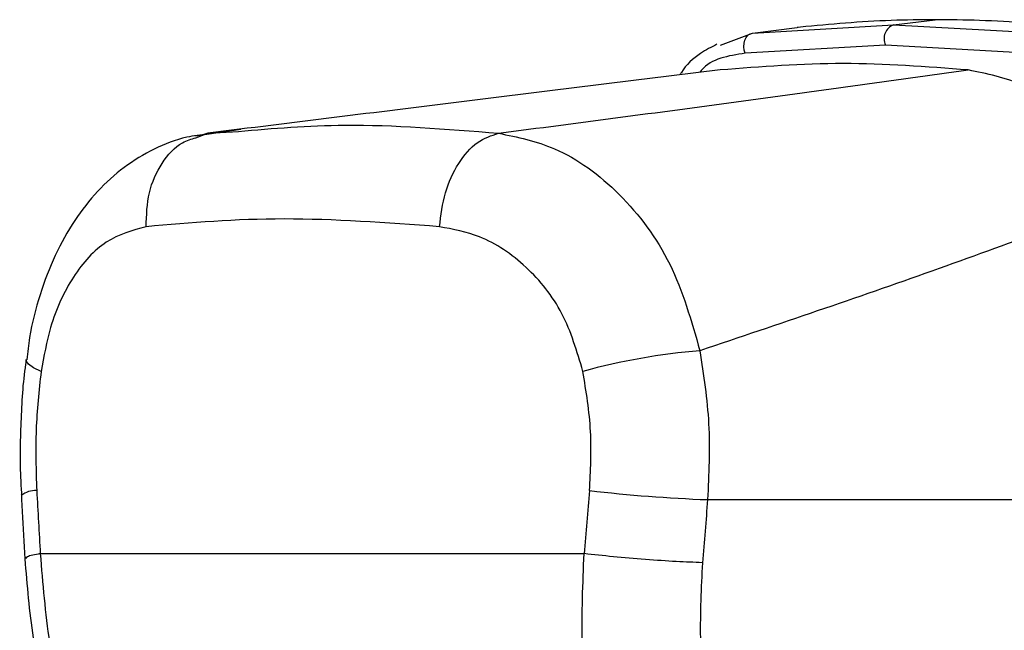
# Model space of a CAD drawing. Header units: millimetres. Extents: x 20 to 22981, y 40 to 19992.
# Tile 95 of 120: x 17453 to 17536, y 5854 to 5906. Entities that reach past the tile are written whole.
import ezdxf

# ---------------------------------------------------------------- set-up
doc = ezdxf.new("R2010")
doc.units = ezdxf.units.MM
doc.header["$LTSCALE"] = 2

msp = doc.modelspace()

# ---------------------------------------------------------------- linework, layer by layer
at = {"color": 7, "linetype": 'Continuous', "lineweight": 25}
for p, q in [((17514.965, 5904.639), (17526.948, 5905.337)), ((17526.948, 5905.337), (17530.479, 5905.774)), ((17526.948, 5905.337), (17539.407, 5904.639)), ((17512.246, 5903.611), (17514.965, 5904.639)), ((17514.965, 5904.639), (17518.755, 5905.107)), ((17518.841, 5905.117), (17518.755, 5905.107)), ((17519.027, 5905.138), (17518.841, 5905.117)), ((17526.257, 5903.624), (17514.347, 5902.92)), ((17538.647, 5902.92), (17526.257, 5903.624)), ((17471.506, 5896.437), (17467.647, 5895.884)), ((17467.684, 5895.755), (17468.697, 5896.135)), ((17468.697, 5896.135), (17471.296, 5896.289)), ((17511.151, 5865.022), (17566.395, 5865.022)), ((17454.461, 5860.437), (17500.66, 5860.437))]:
    msp.add_line(p, q, dxfattribs=at)
at = {"color": 8, "linetype": 'Continuous', "lineweight": 25}
msp.add_line((17468.697, 5896.135), (17468.174, 5895.96), dxfattribs=at)
at = {"color": 7, "linetype": 'Continuous', "lineweight": 25, "flags": 128}
msp.add_lwpolyline([(17514.347, 5902.92), (17514.262, 5903.193), (17514.227, 5903.481), (17514.242, 5903.767), (17514.309, 5904.034), (17514.422, 5904.267), (17514.575, 5904.452), (17514.76, 5904.579), (17514.965, 5904.639)], dxfattribs=at)
at = {"color": 8, "linetype": 'Continuous', "lineweight": 25, "flags": 128}
msp.add_lwpolyline([(17454.531, 5875.909), (17453.891, 5876.216), (17453.467, 5876.514), (17453.271, 5876.794), (17453.259, 5876.907)], dxfattribs=at)
at = {"color": 7, "linetype": 'Continuous', "lineweight": 25}
for centre, radius, start, end in [((17527.405, 5904.156), 1.266, 111.15732, 204.88213), ((17515.056, 5822.937), 54.921, 94.76098, 105.30994), ((17515.81, 5991.428), 126.492, 263.3326, 267.88922)]:
    msp.add_arc(centre, radius, start, end, dxfattribs=at)
at = {"color": 8, "linetype": 'Continuous', "lineweight": 25}
msp.add_arc((17454.049, 5863.921), 1.874, 86.75453, 129.77199, dxfattribs=at)
at = {"color": 7, "linetype": 'Continuous', "lineweight": 25}
for centre, major_axis, ratio, start_param, end_param in [((17591.443, 5538.91), (-116.799, 1617.416), 0.071472, 1.362135, 1.365514), ((17591.443, 5538.91), (116.799, 1617.416), 0.071472, 1.372457, 1.375836), ((17597.074, 5538.14), (111.06, 1617.419), 0.068026, 1.371967, 1.375346)]:
    msp.add_ellipse(centre, major_axis=major_axis, ratio=ratio, start_param=start_param, end_param=end_param, dxfattribs=at)
for points, knots in [([(17530.479, 5905.774), (17529.23, 5905.763), (17525.345, 5905.729), (17521.581, 5905.377), (17519.027, 5905.138)], [0, 0, 0, 0, 0.32125, 1, 1, 1, 1]), ([(17542.382, 5905.138), (17539.657, 5905.377), (17535.644, 5905.729), (17531.734, 5905.763), (17530.479, 5905.774)], [0, 0, 0, 0, 0.67875, 1, 1, 1, 1]), ([(17511.946, 5903.686), (17511.471, 5903.445), (17510.307, 5902.855), (17509.264, 5901.901), (17508.84, 5901.152), (17508.802, 5901.084)], [0, 0, 0, 0, 0.3854592, 0.9444252, 1, 1, 1, 1]), ([(17533.292, 5901.505), (17529.734, 5901.777), (17522.598, 5902.321), (17515.687, 5901.778), (17512.222, 5901.505)], [0, 0, 0, 0, 0.4985519, 1, 1, 1, 1]), ([(17512.222, 5901.505), (17504.857, 5900.599), (17490.123, 5898.787), (17475.84, 5897.019), (17468.697, 5896.135)], [0, 0, 0, 0, 0.499857, 1, 1, 1, 1]), ([(17493.393, 5896.135), (17500.166, 5897.019), (17513.715, 5898.787), (17526.765, 5900.599), (17533.292, 5901.505)], [0, 0, 0, 0, 0.49988, 1, 1, 1, 1]), ([(17548.677, 5891.234), (17547.024, 5893.131), (17543.716, 5896.927), (17538.313, 5900.47), (17534.862, 5901.181), (17533.292, 5901.505)], [0, 0, 0, 0, 0.352456, 0.705295, 1, 1, 1, 1]), ([(17468.678, 5896.052), (17468.084, 5895.987), (17466.506, 5895.813), (17464.092, 5894.848), (17461.525, 5893.302), (17459.261, 5891.239), (17457.296, 5888.737), (17455.651, 5885.785), (17454.383, 5882.441), (17453.591, 5879.436), (17453.381, 5877.53), (17453.312, 5876.901)], [0, 0, 0, 0, 0.0699675, 0.185826, 0.3028398, 0.4204141, 0.5420042, 0.6696371, 0.800822, 0.9343106, 1, 1, 1, 1]), ([(17493.393, 5896.135), (17494.994, 5895.805), (17498.625, 5895.056), (17503.81, 5891.251), (17508.315, 5885.278), (17509.77, 5880.205), (17510.498, 5877.668)], [0, 0, 0, 0, 0.208695, 0.473319, 0.736593, 1, 1, 1, 1]), ([(17548.677, 5891.234), (17542.621, 5888.959), (17530.493, 5884.402), (17517.169, 5879.915), (17510.498, 5877.668)], [0, 0, 0, 0, 0.499312, 1, 1, 1, 1]), ([(17488.373, 5888.196), (17483.864, 5888.526), (17474.887, 5889.182), (17467.251, 5888.524), (17463.451, 5888.196)], [0, 0, 0, 0, 0.502298, 1, 1, 1, 1]), ([(17463.451, 5888.196), (17462.288, 5887.882), (17459.976, 5887.257), (17457.173, 5884.153), (17455.307, 5880.201), (17454.761, 5877.181), (17454.531, 5875.909)], [0, 0, 0, 0, 0.273074, 0.54299, 0.807448, 1, 1, 1, 1]), ([(17500.555, 5875.909), (17500.054, 5877.606), (17499.044, 5881.025), (17495.815, 5884.99), (17492.11, 5887.493), (17489.521, 5887.98), (17488.373, 5888.196)], [0, 0, 0, 0, 0.257817, 0.519525, 0.787005, 1, 1, 1, 1]), ([(17510.498, 5877.668), (17510.811, 5875.605), (17511.445, 5871.422), (17511.25, 5867.174), (17511.151, 5865.022)], [0, 0, 0, 0, 0.493486, 1, 1, 1, 1]), ([(17453.275, 5876.918), (17453.254, 5876.788), (17452.967, 5875.061), (17452.793, 5871.602), (17452.701, 5867.857), (17452.845, 5865.784), (17452.874, 5865.361)], [0, 0, 0, 0, 0.034799, 0.461819, 0.890198, 1, 1, 1, 1]), ([(17454.531, 5875.909), (17454.352, 5874.262), (17453.987, 5870.919), (17454.099, 5867.518), (17454.155, 5865.792)], [0, 0, 0, 0, 0.492721, 1, 1, 1, 1]), ([(17501.124, 5865.792), (17501.209, 5867.468), (17501.382, 5870.869), (17500.833, 5874.212), (17500.555, 5875.909)], [0, 0, 0, 0, 0.4926922, 1, 1, 1, 1]), ([(17452.851, 5865.359), (17452.875, 5864.912), (17452.972, 5863.127), (17453.069, 5861.341), (17453.142, 5860.002)], [0, 0, 0, 0, 0.2499358, 1, 1, 1, 1]), ([(17454.461, 5860.437), (17454.666, 5857.909), (17455.075, 5852.857), (17456.74, 5845.426), (17459.12, 5838.327), (17462.258, 5831.71), (17466.07, 5825.783), (17470.463, 5820.674), (17475.297, 5816.402), (17478.809, 5814.435), (17480.564, 5813.453)], [0, 0, 0, 0, 0.1250783, 0.2499562, 0.3753485, 0.5000016, 0.625552, 0.7498961, 0.8749898, 1, 1, 1, 1]), ([(17519.778, 5813.453), (17518.241, 5814.429), (17515.164, 5816.383), (17511.092, 5820.638), (17507.541, 5825.727), (17504.629, 5831.656), (17502.447, 5838.257), (17501.035, 5845.374), (17500.342, 5852.818), (17500.554, 5857.898), (17500.66, 5860.437)], [0, 0, 0, 0, 0.124254, 0.248755, 0.373673, 0.498312, 0.623952, 0.748648, 0.874353, 1, 1, 1, 1]), ([(17453.142, 5860.003), (17453.33, 5857.761), (17453.677, 5853.617), (17454.837, 5847.974), (17456.11, 5843.434), (17457.336, 5839.96), (17458.452, 5837.24), (17459.9, 5834.099), (17462.23, 5829.83), (17465.257, 5825.516), (17468.491, 5821.814), (17471.537, 5818.905), (17475.091, 5816.107), (17477.735, 5814.639), (17479.113, 5813.874)], [0, 0, 0, 0, 0.1146403, 0.2119798, 0.2929796, 0.3565105, 0.4026451, 0.4465118, 0.5380367, 0.6605509, 0.7330856, 0.8138128, 0.9029954, 1, 1, 1, 1]), ([(17510.71, 5859.667), (17510.603, 5857.532), (17510.389, 5853.253), (17510.956, 5846.978), (17512.149, 5840.985), (17514.008, 5835.441), (17516.501, 5830.47), (17519.549, 5826.202), (17523.045, 5822.637), (17525.691, 5821.002), (17527.01, 5820.188)], [0, 0, 0, 0, 0.12587, 0.252179, 0.377314, 0.502687, 0.626919, 0.751876, 0.87635, 1, 1, 1, 1])]:
    msp.add_open_spline(points, degree=3, knots=knots, dxfattribs=at)
at = {"color": 8, "linetype": 'Continuous', "lineweight": 25}
for points, knots in [([(17514.347, 5902.92), (17512.909, 5902.703), (17511.376, 5902.47), (17510.528, 5901.359), (17510.476, 5901.29)], [0, 0, 0, 0, 0.938359, 1, 1, 1, 1]), ([(17471.296, 5896.289), (17474.242, 5896.544), (17481.014, 5897.131), (17488.924, 5896.495), (17493.393, 5896.135)], [0, 0, 0, 0, 0.43494, 1, 1, 1, 1]), ([(17463.451, 5888.196), (17463.485, 5889.179), (17463.552, 5891.145), (17464.715, 5893.65), (17466.164, 5895.303), (17467.293, 5895.639), (17467.684, 5895.755)], [0, 0, 0, 0, 0.28327, 0.566539, 0.849809, 1, 1, 1, 1]), ([(17454.461, 5860.437), (17454.01, 5860.346), (17453.238, 5860.191), (17453.238, 5860.061), (17453.238, 5860.007)], [0, 0, 0, 0, 0.5846442, 1, 1, 1, 1])]:
    msp.add_open_spline(points, degree=3, knots=knots, dxfattribs=at)
at = {"color": 7, "linetype": 'Continuous', "lineweight": 25}
for points in [[(17488.373, 5888.196), (17488.499, 5889.177), (17488.751, 5891.14), (17489.933, 5893.669), (17491.532, 5895.539), (17492.773, 5895.936), (17493.393, 5896.135)], [(17510.71, 5859.667), (17510, 5859.694), (17508.58, 5859.747), (17505.876, 5859.931), (17503.089, 5860.168), (17501.47, 5860.347), (17500.66, 5860.437)]]:
    msp.add_open_spline(points, degree=3, dxfattribs=at)

doc.saveas('drawing.dxf')
